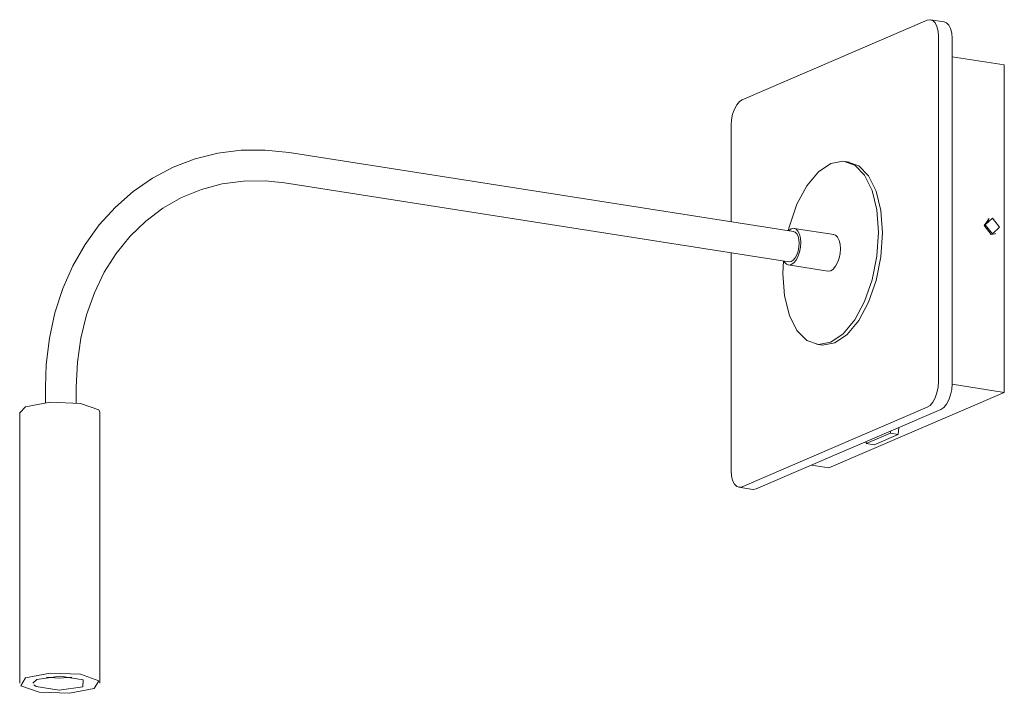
# Model space of a CAD drawing. Header units: millimetres. Extents: x -3626 to -2026, y -860 to 6747.
# Tile 1 of 3: x -3135 to -2815, y -860 to -641. Entities that reach past the tile are written whole.
import ezdxf

# ---------------------------------------------------------------- set-up
doc = ezdxf.new("R2010")
doc.units = ezdxf.units.MM
doc.layers.add('Luminarias', color=7, linetype='Continuous', lineweight=20)

# ---------------------------------------------------------------- blocks, each defined once
blk = doc.blocks.new('20060 - 20060 MOOD SQ Black and wood reader lamp-567927-00 Isometrico PDF')
at = {"layer": 'Luminarias', "color": 9, "lineweight": 9, "true_color": 0xc0c0c0}
for p, q in [((-6206.9, -641.3), (-6266.86, -667.08)), ((-6201.37, -641.84), (-6205.82, -641.15)), ((-6203.28, -758.53), (-6203.28, -646.51)), ((-6198.83, -647.2), (-6198.83, -759.23)), ((-6181.91, -655.78), (-6198.83, -653.13)), ((-6181.91, -655.78), (-6181.91, -762.01)), ((-6270.47, -675.39), (-6270.47, -706.64)), ((-6250.23, -709.81), (-6413.78, -684.18)), ((-6232.23, -687.32), (-6233.52, -687.12)), ((-6415.33, -694.06), (-6251.78, -719.69)), ((-6186.96, -705.82), (-6188.48, -707.87)), ((-6186.84, -705.6), (-6187.25, -705.78)), ((-6186.93, -706.52), (-6186.99, -706.55)), ((-6237.23, -710.82), (-6250.07, -708.81)), ((-6185.14, -710.68), (-6184.73, -710.5)), ((-6270.47, -716.75), (-6270.47, -787.42)), ((-6253.52, -719.38), (-6253.67, -723.43)), ((-6251.94, -720.69), (-6239.09, -722.7)), ((-6242.81, -746.4), (-6241.52, -746.6)), ((-6181.91, -762.01), (-6198.84, -759.36)), ((-6492.82, -760.29), (-6492.82, -765.32)), ((-6482.82, -765.39), (-6482.82, -760.29)), ((-6181.91, -762.01), (-6238.77, -786.46)), ((-6501.14, -768.45), (-6501.14, -856.33)), ((-6501.13, -768.6), (-6499.27, -766.71)), ((-6475.14, -856.33), (-6475.14, -768.45)), ((-6266.86, -792.62), (-6206.9, -766.85)), ((-6202.45, -767.54), (-6262.4, -793.32)), ((-6226.67, -778.63), (-6218.86, -775.28)), ((-6216.29, -775.68), (-6224.1, -779.04)), ((-6218.86, -775.28), (-6218.79, -774.57)), ((-6218.86, -775.28), (-6216.29, -775.68)), ((-6216.06, -773.4), (-6216.29, -775.68)), ((-6226.72, -777.98), (-6226.67, -778.63)), ((-6224.1, -779.04), (-6226.67, -778.63)), ((-6244.39, -785.58), (-6238.77, -786.46)), ((-6267.94, -792.78), (-6263.49, -793.48)), ((-6496.84, -856.29), (-6495.59, -855.16))]:
    blk.add_line(p, q, dxfattribs=at)
for points in [[(-6203.28, -646.51, 0), (-6203.41, -644.81, 0), (-6203.77, -643.34, 0), (-6204.34, -642.18, 0), (-6205.09, -641.43, 0), (-6205.97, -641.13, 0), (-6206.9, -641.3, 0)], [(-6201.51, -641.83, 0), (-6200.64, -642.13, 0), (-6199.89, -642.88, 0), (-6199.32, -644.03, 0), (-6198.96, -645.51, 0), (-6198.83, -647.2, 0)], [(-6266.86, -667.08, 0), (-6267.79, -667.71, 0), (-6268.66, -668.76, 0), (-6269.41, -670.16, 0), (-6269.99, -671.8, 0), (-6270.35, -673.59, 0), (-6270.47, -675.39, 0)], [(-6413.78, -684.18, 0), (-6421.57, -683.4, 0), (-6429.29, -683.49, 0), (-6436.89, -684.46, 0), (-6444.26, -686.3, 0), (-6451.35, -689, 0), (-6458.06, -692.52, 0), (-6464.34, -696.84, 0), (-6470.12, -701.89, 0), (-6475.33, -707.63, 0), (-6479.93, -714, 0), (-6483.89, -720.93, 0), (-6487.15, -728.36, 0), (-6489.7, -736.22, 0), (-6491.5, -744.44, 0), (-6492.54, -752.93, 0), (-6492.82, -760.29, 0)], [(-6222.66, -710.09, 0), (-6223.19, -702.82, 0), (-6224.73, -696.5, 0), (-6227.2, -691.56, 0), (-6230.41, -688.34, 0), (-6234.15, -687.05, 0), (-6238.16, -687.79, 0), (-6242.18, -690.5, 0), (-6245.92, -695, 0), (-6249.13, -700.99, 0), (-6251.59, -708.05, 0), (-6251.97, -709.52, 0)], [(-6232.87, -687.25, 0), (-6229.13, -688.54, 0), (-6225.91, -691.76, 0), (-6223.45, -696.7, 0), (-6221.9, -703.02, 0), (-6221.37, -710.3, 0)], [(-6482.82, -760.29, 0), (-6482.45, -752.22, 0), (-6481.33, -744.38, 0), (-6479.48, -736.86, 0), (-6476.93, -729.72, 0), (-6473.7, -723.05, 0), (-6469.83, -716.91, 0), (-6465.35, -711.35, 0), (-6460.29, -706.44, 0), (-6454.72, -702.23, 0), (-6448.67, -698.79, 0), (-6442.24, -696.16, 0), (-6435.51, -694.38, 0), (-6428.57, -693.46, 0), (-6421.5, -693.41, 0), (-6415.33, -694.06, 0)], [(-6183.5, -708.41, 0), (-6185.78, -705.47, 0), (-6188.07, -707.69, 0)], [(-6188.48, -707.87, 0), (-6186.19, -710.81, 0), (-6185.43, -710.64, 0)], [(-6188.07, -707.69, 0), (-6185.78, -710.63, 0), (-6183.5, -708.41, 0)], [(-6253.67, -723.43, 0), (-6253.14, -730.7, 0), (-6251.59, -737.02, 0), (-6249.13, -741.96, 0), (-6245.92, -745.18, 0), (-6242.18, -746.47, 0), (-6238.16, -745.73, 0), (-6234.15, -743.02, 0), (-6230.41, -738.52, 0), (-6227.2, -732.53, 0), (-6224.73, -725.47, 0), (-6223.19, -717.82, 0), (-6222.66, -710.09, 0)], [(-6247.89, -713.41, 0), (-6248, -711.95, 0), (-6248.31, -710.69, 0), (-6248.81, -709.7, 0), (-6249.45, -709.05, 0), (-6250.2, -708.79, 0), (-6251, -708.94, 0), (-6251.81, -709.48, 0)], [(-6250.34, -709.8, 0), (-6249.71, -710.01, 0), (-6249.18, -710.55, 0), (-6248.77, -711.37, 0), (-6248.51, -712.43, 0), (-6248.42, -713.64, 0)], [(-6221.37, -710.3, 0), (-6221.9, -718.02, 0), (-6223.45, -725.68, 0), (-6225.91, -732.73, 0), (-6229.13, -738.72, 0), (-6232.87, -743.22, 0), (-6236.88, -745.93, 0), (-6240.89, -746.67, 0), (-6242.18, -746.47, 0)], [(-6237.36, -710.8, 0), (-6236.61, -711.06, 0), (-6235.96, -711.71, 0), (-6235.47, -712.7, 0), (-6235.16, -713.97, 0), (-6235.05, -715.42, 0)], [(-6253.41, -719.47, 0), (-6253.2, -719.8, 0), (-6252.56, -720.45, 0), (-6251.81, -720.71, 0), (-6251, -720.56, 0), (-6250.2, -720.01, 0), (-6249.45, -719.11, 0), (-6248.81, -717.91, 0), (-6248.31, -716.5, 0), (-6248, -714.96, 0), (-6247.89, -713.41, 0)], [(-6248.42, -713.64, 0), (-6248.51, -714.93, 0), (-6248.77, -716.2, 0), (-6249.18, -717.38, 0), (-6249.71, -718.38, 0), (-6250.34, -719.13, 0), (-6251, -719.58, 0), (-6251.67, -719.7, 0), (-6251.78, -719.69, 0)], [(-6235.05, -715.42, 0), (-6235.16, -716.97, 0), (-6235.47, -718.51, 0), (-6235.96, -719.92, 0), (-6236.61, -721.12, 0), (-6237.36, -722.03, 0), (-6238.16, -722.57, 0), (-6238.97, -722.72, 0), (-6239.09, -722.7, 0)], [(-6206.9, -766.85, 0), (-6205.97, -766.21, 0), (-6205.09, -765.16, 0), (-6204.34, -763.77, 0), (-6203.77, -762.12, 0), (-6203.41, -760.33, 0), (-6203.28, -758.53, 0)], [(-6198.83, -759.23, 0), (-6198.96, -761.03, 0), (-6199.32, -762.82, 0), (-6199.89, -764.46, 0), (-6200.64, -765.86, 0), (-6201.51, -766.91, 0), (-6202.45, -767.54, 0)], [(-6499.27, -766.71, 0), (-6491.26, -765.17, 0), (-6481.42, -765.56, 0), (-6475.52, -767.64, 0), (-6475.14, -768.45, 0)], [(-6270.47, -787.42, 0), (-6270.35, -789.11, 0), (-6269.99, -790.59, 0), (-6269.41, -791.74, 0), (-6268.66, -792.49, 0), (-6267.79, -792.79, 0), (-6266.86, -792.62, 0)], [(-6262.4, -793.32, 0), (-6263.34, -793.49, 0), (-6263.49, -793.48, 0)], [(-6499.27, -854.59, 0), (-6500.76, -857.14, 0), (-6494.86, -859.22, 0), (-6485.02, -859.61, 0), (-6477.01, -858.08, 0)], [(-6477.01, -858.08, 0), (-6475.52, -855.52, 0), (-6481.42, -853.44, 0), (-6491.26, -853.06, 0), (-6499.27, -854.59, 0)], [(-6495.59, -855.16, 0), (-6487.97, -854.07, 0), (-6480.52, -855.24, 0), (-6480.69, -857.5, 0)], [(-6484.21, -854.42, 0), (-6488.31, -854.73, 0), (-6492.5, -854.36, 0)], [(-6480.69, -857.5, 0), (-6488.31, -858.59, 0), (-6495.76, -857.42, 0), (-6496.59, -856.87, 0)]]:
    blk.add_polyline3d(points, dxfattribs=at)

msp = doc.modelspace()

# ---------------------------------------------------------------- block references
at = {"layer": 'Luminarias', "color": 9, "lineweight": 9, "true_color": 0xc0c0c0}
msp.add_blockref('20060 - 20060 MOOD SQ Black and wood reader lamp-567927-00 Isometrico PDF', (3366.57, 0), dxfattribs=at)

doc.saveas('drawing.dxf')
